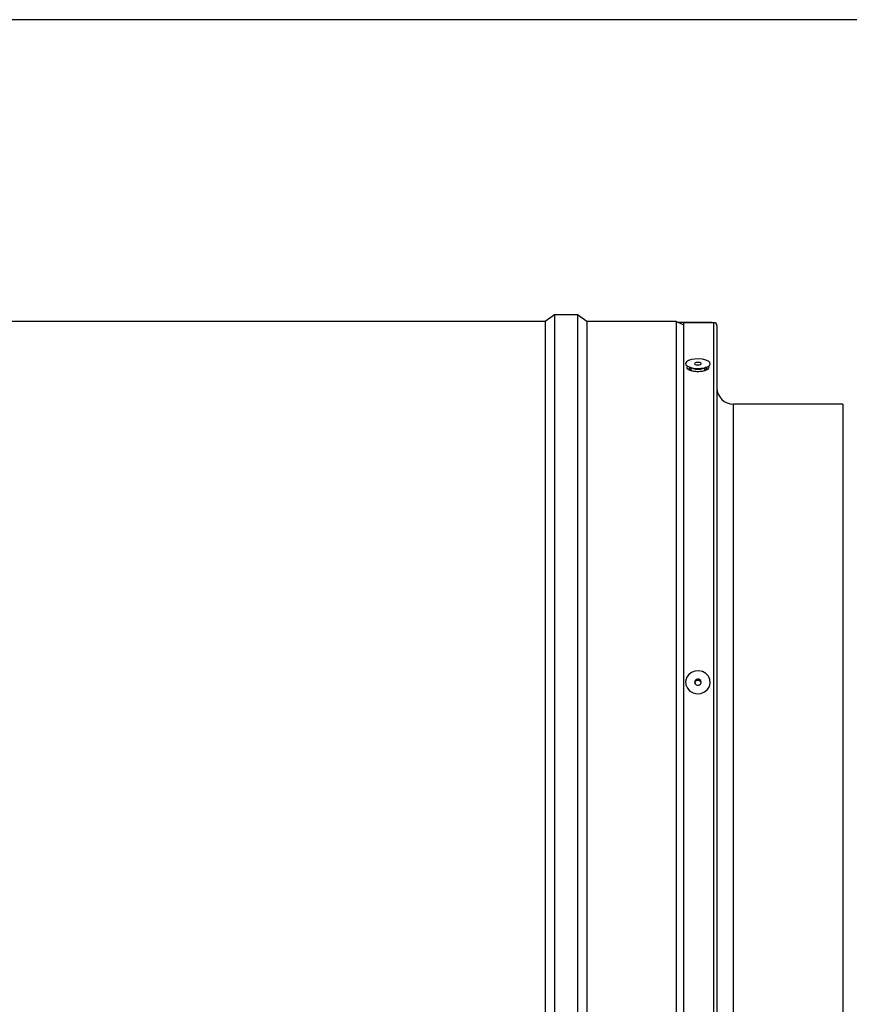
# Model space of a CAD drawing. Extents: x 5 to 297, y -3 to 205.
# Tile 22 of 28: x 112 to 148, y 153 to 195. Entities that reach past the tile are written whole.
import ezdxf

# ---------------------------------------------------------------- set-up
doc = ezdxf.new("R2010")
doc.units = 0
doc.layers.get('0').update_dxf_attribs({"linetype": 'CONTINUOUS'})

msp = doc.modelspace()

# ---------------------------------------------------------------- linework, layer by layer
at = {"color": 7, "linetype": 'CONTINUOUS'}
for p, q in [((292, 195), (5, 195)), ((135.089, 181.975), (107.132, 181.975)), ((135.489, 182.261), (135.089, 181.975)), ((135.089, 181.975), (135.089, 131.404)), ((136.489, 182.261), (135.489, 182.261)), ((135.489, 182.261), (135.489, 131.118)), ((136.889, 181.975), (136.489, 182.261)), ((136.489, 182.261), (136.489, 131.118)), ((140.746, 181.975), (136.889, 181.975)), ((136.889, 181.975), (136.889, 131.404)), ((141.075, 181.811), (140.746, 181.975)), ((140.746, 181.975), (140.746, 131.404)), ((140.811, 181.943), (142.285, 181.943)), ((142.375, 181.925), (141.075, 181.925)), ((141.075, 132.51), (141.075, 181.925)), ((142.285, 181.943), (142.285, 181.925)), ((142.503, 181.796), (142.503, 131.582)), ((141.309, 180.009), (141.473, 179.948)), ((141.382, 179.915), (141.352, 179.888)), ((141.382, 179.982), (141.382, 179.892)), ((141.891, 179.948), (142.055, 180.009)), ((141.982, 179.892), (141.982, 179.982)), ((147.932, 178.404), (143.218, 178.404)), ((147.932, 178.404), (147.932, 134.979))]:
    msp.add_line(p, q, dxfattribs=at)
at = {"color": 8, "linetype": 'CONTINUOUS'}
for p, q in [((142.375, 131.454), (142.375, 181.925)), ((143.218, 134.975), (143.218, 178.404))]:
    msp.add_line(p, q, dxfattribs=at)
at = {"color": 7, "linetype": 'CONTINUOUS', "flags": 128}
for points in [[(141.227, 180.048), (141.336, 179.999), (141.48, 179.966), (141.643, 179.952), (141.81, 179.957), (141.964, 179.982), (142.091, 180.024), (142.178, 180.079), (142.216, 180.141), (142.202, 180.205), (142.137, 180.264), (142.027, 180.313), (141.884, 180.346), (141.721, 180.361), (141.554, 180.355), (141.399, 180.33), (141.272, 180.288), (141.186, 180.233), (141.148, 180.171), (141.162, 180.107), (141.227, 180.048)], [(141.56, 180.127), (141.599, 180.112), (141.649, 180.103), (141.705, 180.102), (141.757, 180.11), (141.798, 180.124), (141.821, 180.144), (141.823, 180.165), (141.803, 180.185), (141.765, 180.2), (141.714, 180.209), (141.659, 180.21), (141.606, 180.202), (141.566, 180.188), (141.543, 180.168), (141.541, 180.147), (141.56, 180.127)], [(141.382, 179.892), (141.386, 179.873), (141.427, 179.832)], [(141.959, 179.848), (141.974, 179.866), (141.982, 179.892)], [(141.227, 166.148), (141.336, 166.031), (141.48, 165.951), (141.643, 165.916), (141.81, 165.929), (141.964, 165.989), (142.091, 166.09), (142.178, 166.223), (142.216, 166.374), (142.202, 166.528), (142.137, 166.671), (142.027, 166.788), (141.884, 166.868), (141.721, 166.903), (141.554, 166.89), (141.399, 166.83), (141.272, 166.729), (141.186, 166.596), (141.148, 166.445), (141.162, 166.291), (141.227, 166.148)], [(141.56, 166.34), (141.599, 166.302), (141.649, 166.281), (141.705, 166.279), (141.757, 166.297), (141.798, 166.333), (141.821, 166.379), (141.823, 166.431), (141.803, 166.479), (141.765, 166.517), (141.714, 166.538), (141.659, 166.54), (141.606, 166.522), (141.566, 166.486), (141.543, 166.44), (141.541, 166.388), (141.56, 166.34)]]:
    msp.add_lwpolyline(points, dxfattribs=at)
at = {"color": 7, "linetype": 'CONTINUOUS'}
for centre, radius, start, end in [((142.375, 181.796), 0.129, 0, 90), ((141.682, 180.566), 0.652, 251.3103, 288.6897), ((143.218, 179.118), 0.714, 180, 270), ((141.682, 166.346), 0.145, 14.9, 165.1)]:
    msp.add_arc(centre, radius, start, end, dxfattribs=at)
for points, knots in [([(142.124, 180.041), (142.135, 180.026), (142.162, 179.988), (142.123, 179.923), (142.022, 179.861), (141.865, 179.82), (141.681, 179.804), (141.498, 179.82), (141.341, 179.861), (141.241, 179.923), (141.201, 179.988), (141.229, 180.027), (141.24, 180.043)], [0, 0, 0, 0, 0.073018, 0.179686, 0.2862, 0.392782, 0.499391, 0.605728, 0.712095, 0.818705, 0.925471, 1, 1, 1, 1]), ([(141.357, 179.991), (141.35, 179.987), (141.324, 179.976), (141.3, 179.95), (141.284, 179.92), (141.292, 179.901), (141.295, 179.895)], [0, 0, 0, 0, 0.130878, 0.440382, 0.819637, 1, 1, 1, 1]), ([(141.382, 179.984), (141.371, 179.98), (141.329, 179.964), (141.295, 179.93), (141.294, 179.902), (141.294, 179.89)], [0, 0, 0, 0, 0.1730032, 0.6636697, 1, 1, 1, 1]), ([(142.074, 179.89), (142.075, 179.89), (142.082, 179.908), (142.053, 179.941), (142.019, 179.975), (141.983, 179.986), (141.982, 179.987)], [0, 0, 0, 0, 0.004641, 0.490686, 0.977722, 1, 1, 1, 1]), ([(142.029, 179.86), (142.022, 179.873), (142.01, 179.895), (141.99, 179.91), (141.982, 179.916)], [0, 0, 0, 0, 0.560598, 1, 1, 1, 1]), ([(142.07, 179.899), (142.072, 179.904), (142.079, 179.922), (142.064, 179.949), (142.04, 179.976), (142.014, 179.987), (142.006, 179.991)], [0, 0, 0, 0, 0.1419441, 0.5388532, 0.862567, 1, 1, 1, 1])]:
    msp.add_open_spline(points, degree=3, knots=knots, dxfattribs=at)

doc.saveas('drawing.dxf')
